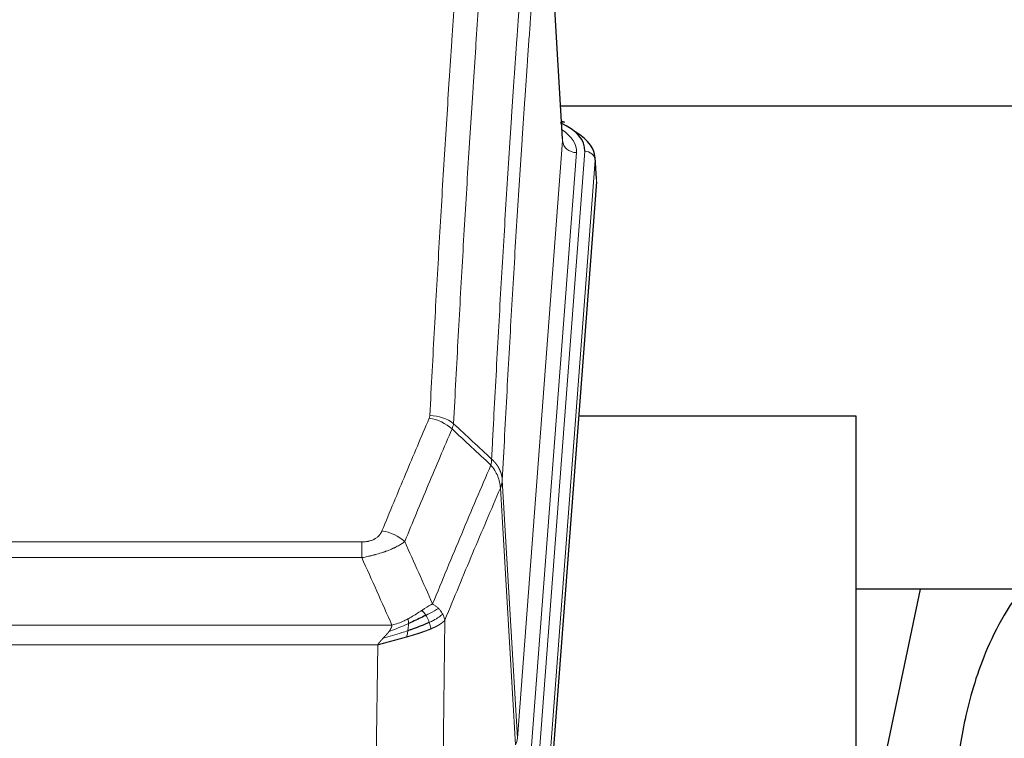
# Model space of a CAD drawing. Header units: inches. Extents: x 0 to 29700, y -16 to 21000.
# Tile 116 of 212: x 5920 to 6205, y 16786 to 16993. Entities that reach past the tile are written whole.
import ezdxf

# ---------------------------------------------------------------- set-up
doc = ezdxf.new("R2010")
doc.units = ezdxf.units.IN
doc.layers.add('254', color=7, linetype='Continuous', true_color=0xffffff)

msp = doc.modelspace()

# ---------------------------------------------------------------- linework, layer by layer
at = {"layer": '254', "color": 2, "linetype": 'Continuous', "lineweight": 25}
for p, q in [((6076.853, 16958.871), (6071.602, 17045.508)), ((6243.429, 16968.265), (6076.235, 16968.265)), ((6077.484, 16963.578), (6076.541, 16964.014)), ((6086.612, 16947.238), (6086.232, 16953.52)), ((6086.607, 16946.455), (6073.489, 16773.001)), ((6161.745, 16878.691), (6081.476, 16878.691)), ((6161.745, 16689.889), (6161.745, 16878.691)), ((6232.092, 16828.612), (6161.739, 16828.612)), ((6180.268, 16828.61), (6161.745, 16740.716))]:
    msp.add_line(p, q, dxfattribs=at)
at = {"layer": '254', "color": 110, "linetype": 'Continuous', "lineweight": 13}
for p, q in [((6076.848, 16958.296), (6071.6, 17044.885)), ((6063.782, 16785.523), (6076.848, 16958.296)), ((6080.84, 16954.869), (6067.774, 16782.096)), ((6070.121, 16781.944), (6083.232, 16955.304)), ((6086.226, 16952.734), (6073.115, 16779.374)), ((6086.607, 16946.455), (6086.226, 16952.734)), ((6059.405, 16860.199), (6063.782, 16785.523)), ((6063.201, 16783.613), (6058.849, 16857.866)), ((5813.413, 16842.318), (6018.756, 16842.318)), ((6018.756, 16837.755), (6018.756, 16842.318)), ((6018.756, 16837.755), (5813.413, 16837.755)), ((5804.682, 16818.275), (6027.487, 16818.275)), ((6042.806, 16819.721), (6041.849, 16744.07)), ((6023.374, 16812.531), (5808.795, 16812.531)), ((6022.406, 16736.035), (6023.374, 16812.531))]:
    msp.add_line(p, q, dxfattribs=at)
at = {"layer": '254', "color": 2, "linetype": 'Continuous', "lineweight": 25}
for centre, major_axis, ratio, start_param, end_param in [((6059.213, 16955.678), (24.034, 0.016), 0.461198, 6.2480186, 7.0671317), ((6076.227, 16960.855), (1.258, 2.724), 0.6272114, 6.2831797, 6.7581181), ((6059.213, 16953.017), (27.03, 0.194), 0.4633579, 6.2451225, 6.9481136)]:
    msp.add_ellipse(centre, major_axis=major_axis, ratio=ratio, start_param=start_param, end_param=end_param, dxfattribs=at)
at = {"layer": '254', "color": 110, "linetype": 'Continuous', "lineweight": 13}
for centre, major_axis, ratio, start_param, end_param in [((6056.821, 16955.243), (24.034, 0.016), 0.461198, 6.2480186, 6.8801307), ((6080.84, 16958.417), (3.989, -0.302), 0.8864705, 3.2608937, 4.7793301), ((6083.232, 16952.643), (2.991, -0.226), 0.8864705, 0.119301, 1.6377375), ((6038.264, 16869.778), (-9.188, 3.948), 0.8056434, 4.2999866, 5.045624), ((6038.452, 16870.57), (-9.987, 0.512), 0.8285973, 3.9974013, 4.7548106), ((6024.603, 16837.316), (9.245, -3.812), 0.7933159, 1.14397, 1.886928), ((6043.756, 16786.035), (-20.038, 0.241), 0.4621297, 2.903225, 3.1123764)]:
    msp.add_ellipse(centre, major_axis=major_axis, ratio=ratio, start_param=start_param, end_param=end_param, dxfattribs=at)
for points, knots in [([(6038.452, 16878.859), (6038.889, 16887.438), (6039.779, 16904.357), (6040.7, 16920.799), (6041.402, 16932.952), (6041.638, 16936.973), (6042.114, 16944.956), (6042.354, 16948.917), (6043.079, 16960.712), (6043.57, 16968.454), (6044.194, 16977.979), (6044.319, 16979.876), (6044.57, 16983.654), (6044.949, 16989.299), (6045.331, 16994.873), (6046.102, 17005.927), (6047.144, 17020.416), (6048.752, 17041.401), (6049.853, 17054.891), (6050.41, 17061.511)], [0, 0, 0, 0, 0.125, 0.25, 0.25, 0.3125, 0.3125, 0.375, 0.375, 0.5, 0.5, 0.53125, 0.53125, 0.5625, 0.625, 0.625, 0.75, 0.875, 1, 1, 1, 1]), ([(6057.293, 17058.922), (6056.735, 17052.309), (6055.633, 17038.835), (6054.023, 17017.874), (6052.98, 17003.402), (6052.208, 16992.36), (6051.825, 16986.793), (6051.446, 16981.155), (6051.194, 16977.381), (6051.069, 16975.486), (6050.445, 16965.972), (6049.953, 16958.24), (6049.227, 16946.458), (6048.986, 16942.501), (6048.51, 16934.528), (6048.274, 16930.512), (6047.571, 16918.373), (6046.649, 16901.95), (6045.757, 16885.052), (6045.319, 16876.483)], [0, 0, 0, 0, 0.125, 0.25, 0.375, 0.375, 0.4375, 0.46875, 0.46875, 0.5, 0.5, 0.625, 0.625, 0.6875, 0.6875, 0.75, 0.75, 0.875, 1, 1, 1, 1]), ([(6056.316, 16866.261), (6056.372, 16867.351), (6056.428, 16868.439), (6056.54, 16870.612), (6056.708, 16873.865), (6057.104, 16881.416), (6057.447, 16887.817), (6058.14, 16900.527), (6059.081, 16917.224), (6060.539, 16941.526), (6061.543, 16957.23), (6062.117, 16965.924), (6062.181, 16966.888), (6062.309, 16968.812), (6062.502, 16971.692), (6062.953, 16978.371), (6063.345, 16984.024), (6063.673, 16988.694), (6063.739, 16989.626), (6063.871, 16991.486), (6064.069, 16994.271), (6064.534, 17000.724), (6064.937, 17006.182), (6065.749, 17017.001), (6066.846, 17031.166), (6067.974, 17044.81), (6068.545, 17051.501)], [0, 0, 0, 0, 0.015625, 0.015625, 0.03125, 0.0625, 0.125, 0.125, 0.25, 0.375, 0.5, 0.5, 0.515625, 0.515625, 0.53125, 0.5625, 0.625, 0.625, 0.640625, 0.640625, 0.65625, 0.6875, 0.75, 0.75, 0.875, 1, 1, 1, 1]), ([(6071.6, 17044.885), (6071.031, 17038.212), (6069.906, 17024.607), (6068.812, 17010.482), (6068.003, 16999.694), (6067.601, 16994.251), (6067.137, 16987.816), (6066.939, 16985.04), (6066.808, 16983.186), (6066.742, 16982.256), (6066.414, 16977.599), (6066.024, 16971.963), (6065.574, 16965.305), (6065.382, 16962.433), (6065.254, 16960.515), (6065.191, 16959.553), (6064.618, 16950.886), (6063.617, 16935.229), (6062.162, 16911.002), (6060.756, 16886.034), (6059.85, 16868.893), (6059.405, 16860.199)], [0, 0, 0, 0, 0.125, 0.25, 0.25, 0.3125, 0.34375, 0.359375, 0.359375, 0.375, 0.375, 0.4375, 0.46875, 0.484375, 0.484375, 0.5, 0.5, 0.625, 0.75, 0.875, 1, 1, 1, 1]), ([(6024.603, 16845.472), (6025.737, 16848.234), (6026.872, 16850.984), (6029.145, 16856.461), (6030.282, 16859.189), (6033.697, 16867.337), (6035.979, 16872.724), (6038.264, 16878.065)], [0, 0, 0, 0, 0.25, 0.25, 0.5, 0.5, 1, 1, 1, 1]), ([(6038.452, 16878.859), (6038.445, 16878.725), (6038.426, 16878.592), (6038.363, 16878.327), (6038.32, 16878.195), (6038.264, 16878.065)], [0, 0, 0, 0, 0.5, 0.5, 1, 1, 1, 1]), ([(6044.86, 16874.978), (6042.572, 16869.641), (6040.288, 16864.26), (6036.869, 16856.119), (6035.73, 16853.394), (6033.455, 16847.921), (6032.318, 16845.174), (6031.183, 16842.415)], [0, 0, 0, 0, 0.5, 0.5, 0.75, 0.75, 1, 1, 1, 1]), ([(6056.316, 16866.261), (6056.295, 16865.997), (6056.279, 16865.71), (6056.221, 16865.12), (6056.179, 16864.818), (6056.104, 16864.524)], [0, 0, 0, 0, 0.5, 0.5, 1, 1, 1, 1]), ([(6056.316, 16866.261), (6056.329, 16866.25), (6056.354, 16866.227), (6056.392, 16866.192), (6056.43, 16866.157), (6056.468, 16866.122), (6056.506, 16866.086), (6056.545, 16866.05), (6056.583, 16866.013), (6056.622, 16865.976), (6056.661, 16865.938), (6056.7, 16865.9), (6056.738, 16865.861), (6056.777, 16865.822), (6056.816, 16865.782), (6056.855, 16865.742), (6056.895, 16865.702), (6056.934, 16865.661), (6056.973, 16865.619), (6057.012, 16865.577), (6057.051, 16865.534), (6057.091, 16865.491), (6057.13, 16865.448), (6057.169, 16865.404), (6057.208, 16865.359), (6057.247, 16865.314), (6057.287, 16865.268), (6057.326, 16865.222), (6057.365, 16865.176), (6057.404, 16865.128), (6057.443, 16865.081), (6057.482, 16865.033), (6057.52, 16864.984), (6057.559, 16864.935), (6057.598, 16864.885), (6057.636, 16864.834), (6057.675, 16864.784), (6057.713, 16864.732), (6057.751, 16864.68), (6057.789, 16864.628), (6057.827, 16864.575), (6057.864, 16864.521), (6057.902, 16864.467), (6057.939, 16864.412), (6057.976, 16864.357), (6058.013, 16864.301), (6058.05, 16864.245), (6058.086, 16864.188), (6058.122, 16864.13), (6058.158, 16864.072), (6058.194, 16864.014), (6058.23, 16863.955), (6058.265, 16863.895), (6058.3, 16863.835), (6058.334, 16863.774), (6058.368, 16863.712), (6058.402, 16863.65), (6058.436, 16863.588), (6058.469, 16863.525), (6058.504, 16863.457), (6058.541, 16863.384), (6058.58, 16863.306), (6058.617, 16863.228), (6058.654, 16863.15), (6058.69, 16863.071), (6058.725, 16862.992), (6058.759, 16862.913), (6058.793, 16862.834), (6058.825, 16862.754), (6058.857, 16862.674), (6058.888, 16862.594), (6058.918, 16862.513), (6058.947, 16862.433), (6058.975, 16862.352), (6059.003, 16862.271), (6059.029, 16862.19), (6059.055, 16862.109), (6059.08, 16862.027), (6059.104, 16861.945), (6059.127, 16861.863), (6059.15, 16861.781), (6059.171, 16861.699), (6059.191, 16861.617), (6059.211, 16861.534), (6059.23, 16861.451), (6059.248, 16861.369), (6059.265, 16861.286), (6059.281, 16861.203), (6059.296, 16861.119), (6059.311, 16861.036), (6059.324, 16860.953), (6059.337, 16860.869), (6059.348, 16860.786), (6059.359, 16860.702), (6059.369, 16860.618), (6059.378, 16860.535), (6059.386, 16860.451), (6059.394, 16860.367), (6059.4, 16860.283), (6059.404, 16860.227), (6059.405, 16860.199)], [0, 0, 0, 0, 0.0069372, 0.0139334, 0.0209887, 0.028103, 0.0352764, 0.0425088, 0.0498003, 0.0571509, 0.0645605, 0.0720292, 0.0795569, 0.0871437, 0.0947896, 0.1024945, 0.1102584, 0.1180815, 0.1259636, 0.1339048, 0.141905, 0.1499643, 0.1580827, 0.1662601, 0.1744966, 0.1827922, 0.1911468, 0.1995605, 0.2080333, 0.2165651, 0.225156, 0.233806, 0.2425151, 0.2512832, 0.2601104, 0.2689967, 0.277942, 0.2869465, 0.29601, 0.3051325, 0.3143142, 0.3235549, 0.3328547, 0.3422136, 0.3516315, 0.3611085, 0.3706446, 0.3802398, 0.3898941, 0.3996074, 0.4093798, 0.4192113, 0.4291019, 0.4390515, 0.4490602, 0.459128, 0.4692549, 0.4794409, 0.4896859, 0.4999901, 0.5124905, 0.524991, 0.5374914, 0.5499918, 0.5624922, 0.5749926, 0.587493, 0.5999934, 0.6124937, 0.6249941, 0.6374944, 0.6499948, 0.6624951, 0.6749954, 0.6874957, 0.699996, 0.7124963, 0.7249966, 0.7374968, 0.7499971, 0.7624973, 0.7749976, 0.7874978, 0.799998, 0.8124982, 0.8249984, 0.8374986, 0.8499988, 0.8624989, 0.8749991, 0.8874992, 0.8999993, 0.9124995, 0.9249996, 0.9374997, 0.9499998, 0.9624998, 0.9749999, 0.9875, 1, 1, 1, 1]), ([(6039.25, 16824.367), (6040.648, 16827.782), (6042.047, 16831.18), (6044.85, 16837.941), (6046.252, 16841.305), (6050.466, 16851.344), (6053.282, 16857.969), (6056.104, 16864.524)], [0, 0, 0, 0, 0.25, 0.25, 0.5, 0.5, 1, 1, 1, 1]), ([(6056.104, 16864.524), (6056.513, 16864.041), (6056.885, 16863.53), (6057.544, 16862.466), (6057.829, 16861.914), (6058.301, 16860.782), (6058.486, 16860.203), (6058.75, 16859.037), (6058.828, 16858.449), (6058.849, 16857.866)], [0, 0, 0, 0, 0.25, 0.25, 0.5, 0.5, 0.75, 0.75, 1, 1, 1, 1]), ([(6059.405, 16860.199), (6059.405, 16860.192), (6059.403, 16860.166), (6059.4, 16860.11), (6059.393, 16860.018), (6059.382, 16859.891), (6059.363, 16859.729), (6059.334, 16859.532), (6059.292, 16859.299), (6059.248, 16859.1), (6059.21, 16858.946), (6059.185, 16858.85), (6059.158, 16858.757), (6059.132, 16858.665), (6059.104, 16858.575), (6059.076, 16858.488), (6059.048, 16858.403), (6059.02, 16858.32), (6058.991, 16858.239), (6058.963, 16858.16), (6058.934, 16858.084), (6058.906, 16858.009), (6058.878, 16857.937), (6058.858, 16857.889), (6058.849, 16857.866)], [0, 0, 0, 0, 0.0092499, 0.0337179, 0.073404, 0.128308, 0.1984299, 0.2837694, 0.3843264, 0.5001005, 0.5424888, 0.5838484, 0.6241794, 0.6634821, 0.7017567, 0.7390032, 0.7752221, 0.8104134, 0.8445775, 0.8777146, 0.909825, 0.9409091, 0.9709673, 1, 1, 1, 1]), ([(6058.849, 16857.866), (6056.163, 16851.633), (6053.484, 16845.338), (6049.473, 16835.801), (6048.137, 16832.607), (6045.47, 16826.187), (6044.137, 16822.962), (6042.806, 16819.721)], [0, 0, 0, 0, 0.5, 0.5, 0.75, 0.75, 1, 1, 1, 1]), ([(6024.603, 16845.472), (6024.582, 16845.421), (6024.56, 16845.37), (6024.514, 16845.268), (6024.489, 16845.217), (6024.414, 16845.066), (6024.36, 16844.966), (6024.242, 16844.769), (6024.178, 16844.671), (6024.042, 16844.478), (6023.968, 16844.383), (6023.811, 16844.195), (6023.727, 16844.103), (6023.592, 16843.966), (6023.545, 16843.921), (6023.449, 16843.831), (6023.399, 16843.787), (6023.245, 16843.656), (6023.137, 16843.571), (6022.909, 16843.408), (6022.789, 16843.33), (6022.6, 16843.217), (6022.503, 16843.161), (6022.402, 16843.108), (6022.334, 16843.073), (6022.299, 16843.055), (6022.125, 16842.97), (6021.98, 16842.906), (6021.533, 16842.729), (6021.216, 16842.63), (6020.796, 16842.53), (6020.711, 16842.512), (6020.538, 16842.477), (6020.451, 16842.461), (6020.19, 16842.417), (6020.014, 16842.393), (6019.659, 16842.355), (6019.48, 16842.341), (6019.12, 16842.323), (6018.939, 16842.318), (6018.756, 16842.318)], [0, 0, 0, 0, 0.03125, 0.03125, 0.0625, 0.0625, 0.125, 0.125, 0.1875, 0.1875, 0.25, 0.25, 0.3125, 0.3125, 0.34375, 0.34375, 0.375, 0.375, 0.4375, 0.4375, 0.5, 0.5, 0.53125, 0.546875, 0.546875, 0.5625, 0.5625, 0.625, 0.625, 0.75, 0.75, 0.78125, 0.78125, 0.8125, 0.8125, 0.875, 0.875, 0.9375, 0.9375, 1, 1, 1, 1]), ([(6031.183, 16842.415), (6030.885, 16842.182), (6030.559, 16841.951), (6029.846, 16841.493), (6029.459, 16841.267), (6028.831, 16840.93), (6028.559, 16840.791), (6028.274, 16840.652), (6028.159, 16840.597), (6028.101, 16840.57), (6027.925, 16840.487), (6027.806, 16840.432), (6027.204, 16840.161), (6026.695, 16839.95), (6026.023, 16839.695), (6025.887, 16839.644), (6025.679, 16839.569), (6025.61, 16839.544), (6025.47, 16839.494), (6025.4, 16839.469), (6025.048, 16839.346), (6024.761, 16839.25), (6023.885, 16838.969), (6023.28, 16838.791), (6022.577, 16838.602), (6022.498, 16838.582), (6022.34, 16838.54), (6022.261, 16838.52), (6022.023, 16838.458), (6021.864, 16838.419), (6021.384, 16838.301), (6021.062, 16838.226), (6020.086, 16838.009), (6019.426, 16837.876), (6018.756, 16837.755)], [0, 0, 0, 0, 0.125, 0.125, 0.25, 0.25, 0.3125, 0.328125, 0.328125, 0.34375, 0.34375, 0.375, 0.375, 0.5, 0.5, 0.53125, 0.53125, 0.546875, 0.546875, 0.5625, 0.5625, 0.625, 0.625, 0.75, 0.75, 0.765625, 0.765625, 0.78125, 0.78125, 0.8125, 0.8125, 0.875, 0.875, 1, 1, 1, 1]), ([(6039.25, 16824.367), (6038.557, 16824.039), (6037.791, 16823.574), (6036.664, 16822.854), (6036.373, 16822.665), (6036.075, 16822.471)], [0, 0, 0, 0, 0.75, 0.75, 1, 1, 1, 1]), ([(6040.957, 16823.022), (6040.258, 16822.639), (6039.388, 16822.167), (6038.027, 16821.462), (6037.67, 16821.279), (6037.299, 16821.091)], [0, 0, 0, 0, 0.75, 0.75, 1, 1, 1, 1]), ([(6040.957, 16823.022), (6040.834, 16823.146), (6040.706, 16823.267), (6040.374, 16823.563), (6040.163, 16823.734), (6039.721, 16824.062), (6039.49, 16824.218), (6039.25, 16824.367)], [0, 0, 0, 0, 0.25, 0.25, 0.625, 0.625, 1, 1, 1, 1]), ([(6042.167, 16821.434), (6042.129, 16821.504), (6042.088, 16821.573), (6041.92, 16821.849), (6041.781, 16822.052), (6041.478, 16822.45), (6041.314, 16822.645), (6041.079, 16822.898), (6041.018, 16822.96), (6040.957, 16823.022)], [0, 0, 0, 0, 0.125, 0.125, 0.5, 0.5, 0.875, 0.875, 1, 1, 1, 1]), ([(6032.105, 16820.064), (6031.745, 16819.872), (6031.378, 16819.686), (6029.884, 16818.983), (6028.708, 16818.541), (6027.487, 16818.275)], [0, 0, 0, 0, 0.25, 0.25, 1, 1, 1, 1]), ([(6036.075, 16822.471), (6035.925, 16822.375), (6035.774, 16822.276), (6035.159, 16821.879), (6034.68, 16821.572), (6033.686, 16820.958), (6033.171, 16820.651), (6032.464, 16820.257), (6032.285, 16820.159), (6032.105, 16820.064)], [0, 0, 0, 0, 0.125, 0.125, 0.5, 0.5, 0.875, 0.875, 1, 1, 1, 1]), ([(6032.255, 16818.694), (6032.257, 16818.849), (6032.255, 16818.997), (6032.242, 16819.341), (6032.226, 16819.524), (6032.178, 16819.837), (6032.146, 16819.966), (6032.105, 16820.064)], [0, 0, 0, 0, 0.25, 0.25, 0.625, 0.625, 1, 1, 1, 1]), ([(6037.299, 16821.091), (6037.2, 16821.246), (6037.099, 16821.394), (6036.842, 16821.738), (6036.685, 16821.922), (6036.374, 16822.238), (6036.221, 16822.369), (6036.075, 16822.471)], [0, 0, 0, 0, 0.25, 0.25, 0.625, 0.625, 1, 1, 1, 1]), ([(6038.285, 16819.018), (6038.254, 16819.107), (6038.222, 16819.196), (6038.087, 16819.553), (6037.974, 16819.823), (6037.725, 16820.352), (6037.588, 16820.61), (6037.397, 16820.934), (6037.348, 16821.014), (6037.299, 16821.091)], [0, 0, 0, 0, 0.125, 0.125, 0.5, 0.5, 0.875, 0.875, 1, 1, 1, 1]), ([(6042.167, 16821.434), (6041.555, 16820.85), (6040.659, 16820.242), (6039.13, 16819.426), (6038.72, 16819.222), (6038.285, 16819.018)], [0, 0, 0, 0, 0.75, 0.75, 1, 1, 1, 1]), ([(6042.806, 16819.721), (6042.722, 16820.154), (6042.58, 16820.588), (6042.317, 16821.154), (6042.245, 16821.295), (6042.167, 16821.434)], [0, 0, 0, 0, 0.75, 0.75, 1, 1, 1, 1]), ([(6032.255, 16818.694), (6031.798, 16818.49), (6031.334, 16818.287), (6029.463, 16817.482), (6028.027, 16816.899), (6026.617, 16816.376)], [0, 0, 0, 0, 0.25, 0.25, 1, 1, 1, 1]), ([(6026.617, 16816.376), (6026.625, 16816.387), (6026.641, 16816.408), (6026.664, 16816.44), (6026.687, 16816.472), (6026.71, 16816.504), (6026.733, 16816.536), (6026.755, 16816.567), (6026.777, 16816.599), (6026.799, 16816.63), (6026.82, 16816.661), (6026.841, 16816.692), (6026.862, 16816.723), (6026.882, 16816.754), (6026.902, 16816.785), (6026.922, 16816.816), (6026.941, 16816.847), (6026.96, 16816.877), (6026.979, 16816.908), (6026.997, 16816.938), (6027.015, 16816.968), (6027.033, 16816.998), (6027.05, 16817.028), (6027.067, 16817.058), (6027.084, 16817.088), (6027.1, 16817.118), (6027.116, 16817.148), (6027.132, 16817.177), (6027.147, 16817.207), (6027.162, 16817.236), (6027.177, 16817.265), (6027.191, 16817.294), (6027.205, 16817.323), (6027.219, 16817.352), (6027.232, 16817.381), (6027.245, 16817.41), (6027.258, 16817.438), (6027.27, 16817.467), (6027.282, 16817.495), (6027.294, 16817.524), (6027.306, 16817.552), (6027.317, 16817.58), (6027.327, 16817.608), (6027.338, 16817.636), (6027.348, 16817.664), (6027.357, 16817.691), (6027.367, 16817.719), (6027.376, 16817.747), (6027.385, 16817.774), (6027.393, 16817.801), (6027.401, 16817.828), (6027.409, 16817.856), (6027.416, 16817.883), (6027.423, 16817.909), (6027.43, 16817.936), (6027.436, 16817.963), (6027.442, 16817.989), (6027.448, 16818.016), (6027.454, 16818.042), (6027.459, 16818.069), (6027.463, 16818.095), (6027.468, 16818.121), (6027.472, 16818.147), (6027.476, 16818.173), (6027.479, 16818.198), (6027.482, 16818.224), (6027.485, 16818.25), (6027.487, 16818.267), (6027.487, 16818.275)], [0, 0, 0, 0, 0.0185022, 0.0368847, 0.0551481, 0.073293, 0.0913199, 0.1092294, 0.1270222, 0.1446988, 0.1622598, 0.1797059, 0.1970378, 0.2142561, 0.2313614, 0.2483544, 0.265236, 0.2820066, 0.2986672, 0.3152184, 0.331661, 0.3479958, 0.3642235, 0.380345, 0.3963611, 0.4122725, 0.4280803, 0.4437851, 0.459388, 0.4748898, 0.4902915, 0.5055939, 0.5207981, 0.535905, 0.5509156, 0.565831, 0.5806521, 0.5953801, 0.6100159, 0.6245607, 0.6390157, 0.6533819, 0.6676604, 0.6818526, 0.6959596, 0.7099825, 0.7239227, 0.7377815, 0.75156, 0.7652597, 0.7788818, 0.7924277, 0.8058989, 0.8192966, 0.8326224, 0.8458776, 0.8590638, 0.8721825, 0.8852351, 0.8982233, 0.9111485, 0.9240124, 0.9368166, 0.9495628, 0.9622525, 0.9748874, 0.9874694, 1, 1, 1, 1]), ([(6032.087, 16816.634), (6032.099, 16816.721), (6032.111, 16816.809), (6032.155, 16817.162), (6032.184, 16817.43), (6032.228, 16817.956), (6032.243, 16818.213), (6032.253, 16818.537), (6032.255, 16818.617), (6032.255, 16818.694)], [0, 0, 0, 0, 0.125, 0.125, 0.5, 0.5, 0.875, 0.875, 1, 1, 1, 1]), ([(6038.775, 16817.173), (6038.703, 16817.533), (6038.604, 16817.992), (6038.403, 16818.667), (6038.346, 16818.842), (6038.285, 16819.018)], [0, 0, 0, 0, 0.75, 0.75, 1, 1, 1, 1]), ([(6042.806, 16819.721), (6042.801, 16819.714), (6042.789, 16819.699), (6042.771, 16819.678), (6042.752, 16819.656), (6042.734, 16819.635), (6042.715, 16819.614), (6042.697, 16819.593), (6042.678, 16819.572), (6042.659, 16819.551), (6042.639, 16819.53), (6042.62, 16819.509), (6042.6, 16819.488), (6042.58, 16819.468), (6042.561, 16819.447), (6042.54, 16819.427), (6042.52, 16819.406), (6042.5, 16819.386), (6042.479, 16819.366), (6042.459, 16819.346), (6042.438, 16819.326), (6042.417, 16819.306), (6042.396, 16819.286), (6042.375, 16819.266), (6042.353, 16819.246), (6042.332, 16819.227), (6042.31, 16819.207), (6042.288, 16819.188), (6042.267, 16819.169), (6042.245, 16819.149), (6042.222, 16819.13), (6042.2, 16819.111), (6042.178, 16819.092), (6042.156, 16819.073), (6042.133, 16819.054), (6042.11, 16819.036), (6042.088, 16819.017), (6042.065, 16818.998), (6042.042, 16818.98), (6042.019, 16818.962), (6041.996, 16818.943), (6041.972, 16818.925), (6041.949, 16818.907), (6041.926, 16818.889), (6041.902, 16818.871), (6041.879, 16818.853), (6041.855, 16818.835), (6041.831, 16818.817), (6041.808, 16818.8), (6041.784, 16818.782), (6041.76, 16818.765), (6041.736, 16818.747), (6041.712, 16818.73), (6041.688, 16818.713), (6041.663, 16818.696), (6041.639, 16818.679), (6041.615, 16818.662), (6041.591, 16818.645), (6041.566, 16818.628), (6041.542, 16818.611), (6041.517, 16818.595), (6041.493, 16818.578), (6041.468, 16818.562), (6041.443, 16818.545), (6041.419, 16818.529), (6041.394, 16818.513), (6041.369, 16818.497), (6041.344, 16818.481), (6041.32, 16818.465), (6041.295, 16818.449), (6041.27, 16818.433), (6041.245, 16818.417), (6041.22, 16818.402), (6041.195, 16818.386), (6041.17, 16818.371), (6041.145, 16818.355), (6041.12, 16818.34), (6041.095, 16818.325), (6041.07, 16818.309), (6041.045, 16818.294), (6041.02, 16818.279), (6040.995, 16818.264), (6040.97, 16818.25), (6040.945, 16818.235), (6040.92, 16818.22), (6040.895, 16818.206), (6040.869, 16818.191), (6040.844, 16818.177), (6040.819, 16818.162), (6040.794, 16818.148), (6040.769, 16818.134), (6040.744, 16818.12), (6040.719, 16818.106), (6040.694, 16818.092), (6040.669, 16818.078), (6040.644, 16818.064), (6040.619, 16818.05), (6040.594, 16818.037), (6040.569, 16818.023), (6040.544, 16818.009), (6040.52, 16817.996), (6040.495, 16817.983), (6040.47, 16817.969), (6040.445, 16817.956), (6040.42, 16817.943), (6040.396, 16817.93), (6040.371, 16817.917), (6040.346, 16817.904), (6040.322, 16817.891), (6040.297, 16817.879), (6040.273, 16817.866), (6040.248, 16817.853), (6040.224, 16817.841), (6040.199, 16817.828), (6040.175, 16817.816), (6040.151, 16817.804), (6040.126, 16817.792), (6040.102, 16817.779), (6040.078, 16817.767), (6040.054, 16817.755), (6040.03, 16817.743), (6040.006, 16817.732), (6039.982, 16817.72), (6039.958, 16817.708), (6039.934, 16817.696), (6039.911, 16817.685), (6039.887, 16817.673), (6039.863, 16817.662), (6039.84, 16817.651), (6039.816, 16817.639), (6039.793, 16817.628), (6039.77, 16817.617), (6039.746, 16817.606), (6039.723, 16817.595), (6039.7, 16817.584), (6039.677, 16817.573), (6039.654, 16817.563), (6039.631, 16817.552), (6039.608, 16817.541), (6039.586, 16817.531), (6039.563, 16817.52), (6039.541, 16817.51), (6039.518, 16817.499), (6039.496, 16817.489), (6039.473, 16817.479), (6039.451, 16817.469), (6039.429, 16817.459), (6039.407, 16817.449), (6039.385, 16817.439), (6039.363, 16817.429), (6039.342, 16817.419), (6039.32, 16817.41), (6039.298, 16817.4), (6039.277, 16817.39), (6039.255, 16817.381), (6039.234, 16817.371), (6039.213, 16817.362), (6039.192, 16817.353), (6039.171, 16817.343), (6039.15, 16817.334), (6039.129, 16817.325), (6039.109, 16817.316), (6039.088, 16817.307), (6039.068, 16817.298), (6039.047, 16817.289), (6039.027, 16817.281), (6039.007, 16817.272), (6038.987, 16817.263), (6038.967, 16817.255), (6038.948, 16817.246), (6038.928, 16817.238), (6038.908, 16817.229), (6038.889, 16817.221), (6038.87, 16817.213), (6038.85, 16817.205), (6038.831, 16817.197), (6038.812, 16817.188), (6038.794, 16817.18), (6038.781, 16817.175), (6038.775, 16817.173)], [0, 0, 0, 0, 0.0080212, 0.0160154, 0.0239827, 0.0319231, 0.0398365, 0.0477229, 0.0555824, 0.0634149, 0.0712205, 0.0789992, 0.0867509, 0.0944756, 0.1021734, 0.1098443, 0.1174881, 0.1251051, 0.1326951, 0.1402581, 0.1477942, 0.1553034, 0.1627856, 0.1702408, 0.1776691, 0.1850704, 0.1924448, 0.1997923, 0.2071128, 0.2144063, 0.2216729, 0.2289126, 0.2361253, 0.243311, 0.2504698, 0.2576016, 0.2647065, 0.2717845, 0.2788355, 0.2858595, 0.2928566, 0.2998268, 0.30677, 0.3136862, 0.3205755, 0.3274379, 0.3342733, 0.3410817, 0.3478632, 0.3546178, 0.3613454, 0.3680461, 0.3747198, 0.3813665, 0.3879863, 0.3945792, 0.4011451, 0.4076841, 0.4141961, 0.4206811, 0.4271393, 0.4335704, 0.4399746, 0.4463519, 0.4527022, 0.4590256, 0.465322, 0.4715915, 0.477834, 0.4840496, 0.4902382, 0.4963999, 0.5025346, 0.5086424, 0.5147232, 0.5207771, 0.526804, 0.532804, 0.5387771, 0.5447232, 0.5506423, 0.5565345, 0.5623997, 0.568238, 0.5740494, 0.5798338, 0.5855912, 0.5913217, 0.5970253, 0.6027019, 0.6083515, 0.6139742, 0.61957, 0.6251388, 0.6306807, 0.6361956, 0.6416836, 0.6471446, 0.6525787, 0.6579858, 0.663366, 0.6687192, 0.6740455, 0.6793448, 0.6846172, 0.6898627, 0.6950812, 0.7002727, 0.7054373, 0.710575, 0.7156857, 0.7207694, 0.7258262, 0.7308561, 0.735859, 0.740835, 0.745784, 0.7507061, 0.7556012, 0.7604694, 0.7653107, 0.7701249, 0.7749123, 0.7796727, 0.7844061, 0.7891127, 0.7937922, 0.7984448, 0.8030705, 0.8076692, 0.812241, 0.8167858, 0.8213037, 0.8257947, 0.8302587, 0.8346957, 0.8391058, 0.843489, 0.8478452, 0.8521745, 0.8564768, 0.8607522, 0.8650006, 0.8692221, 0.8734166, 0.8775842, 0.8817249, 0.8858386, 0.8899254, 0.8939852, 0.8980181, 0.902024, 0.906003, 0.909955, 0.9138802, 0.9177783, 0.9216495, 0.9254938, 0.9293111, 0.9331015, 0.936865, 0.9406015, 0.944311, 0.9479937, 0.9516493, 0.9552781, 0.9588799, 0.9624547, 0.9660026, 0.9695236, 0.9730176, 0.9764847, 0.9799249, 0.9833381, 0.9867243, 0.9900837, 0.993416, 0.9967215, 1, 1, 1, 1]), ([(6031.772, 16814.841), (6031.75, 16814.835), (6031.707, 16814.822), (6031.642, 16814.804), (6031.577, 16814.786), (6031.512, 16814.767), (6031.447, 16814.749), (6031.382, 16814.731), (6031.317, 16814.712), (6031.252, 16814.694), (6031.187, 16814.676), (6031.121, 16814.658), (6031.056, 16814.639), (6030.991, 16814.621), (6030.926, 16814.603), (6030.861, 16814.585), (6030.795, 16814.567), (6030.73, 16814.549), (6030.665, 16814.53), (6030.6, 16814.512), (6030.534, 16814.494), (6030.469, 16814.476), (6030.404, 16814.458), (6030.339, 16814.44), (6030.274, 16814.422), (6030.208, 16814.404), (6030.143, 16814.386), (6030.078, 16814.368), (6030.013, 16814.35), (6029.947, 16814.332), (6029.882, 16814.314), (6029.817, 16814.297), (6029.752, 16814.279), (6029.687, 16814.261), (6029.621, 16814.243), (6029.556, 16814.225), (6029.491, 16814.207), (6029.426, 16814.19), (6029.361, 16814.172), (6029.296, 16814.154), (6029.231, 16814.136), (6029.165, 16814.119), (6029.1, 16814.101), (6029.035, 16814.083), (6028.97, 16814.066), (6028.905, 16814.048), (6028.84, 16814.03), (6028.775, 16814.013), (6028.711, 16813.995), (6028.646, 16813.977), (6028.581, 16813.96), (6028.516, 16813.942), (6028.451, 16813.925), (6028.386, 16813.907), (6028.322, 16813.89), (6028.257, 16813.872), (6028.192, 16813.855), (6028.127, 16813.837), (6028.063, 16813.82), (6027.998, 16813.802), (6027.934, 16813.785), (6027.869, 16813.767), (6027.805, 16813.75), (6027.74, 16813.732), (6027.676, 16813.715), (6027.612, 16813.697), (6027.547, 16813.68), (6027.483, 16813.663), (6027.419, 16813.645), (6027.355, 16813.628), (6027.29, 16813.611), (6027.226, 16813.593), (6027.162, 16813.576), (6027.098, 16813.559), (6027.034, 16813.541), (6026.97, 16813.524), (6026.907, 16813.507), (6026.843, 16813.489), (6026.779, 16813.472), (6026.715, 16813.455), (6026.652, 16813.438), (6026.588, 16813.42), (6026.525, 16813.403), (6026.461, 16813.386), (6026.398, 16813.369), (6026.334, 16813.351), (6026.271, 16813.334), (6026.208, 16813.317), (6026.145, 16813.3), (6026.082, 16813.283), (6026.018, 16813.265), (6025.955, 16813.248), (6025.893, 16813.231), (6025.83, 16813.214), (6025.767, 16813.197), (6025.704, 16813.18), (6025.641, 16813.163), (6025.579, 16813.145), (6025.516, 16813.128), (6025.454, 16813.111), (6025.391, 16813.094), (6025.329, 16813.077), (6025.267, 16813.06), (6025.205, 16813.043), (6025.142, 16813.026), (6025.08, 16813.009), (6025.018, 16812.991), (6024.956, 16812.974), (6024.895, 16812.957), (6024.833, 16812.94), (6024.771, 16812.923), (6024.71, 16812.906), (6024.648, 16812.889), (6024.587, 16812.872), (6024.525, 16812.855), (6024.464, 16812.838), (6024.403, 16812.821), (6024.342, 16812.804), (6024.28, 16812.787), (6024.219, 16812.77), (6024.159, 16812.753), (6024.098, 16812.736), (6024.037, 16812.718), (6023.976, 16812.701), (6023.916, 16812.684), (6023.855, 16812.667), (6023.795, 16812.65), (6023.735, 16812.633), (6023.674, 16812.616), (6023.614, 16812.599), (6023.554, 16812.582), (6023.494, 16812.565), (6023.434, 16812.548), (6023.394, 16812.537), (6023.374, 16812.531)], [0, 0, 0, 0, 0.0081592, 0.0163092, 0.0244501, 0.0325819, 0.0407045, 0.0488181, 0.0569225, 0.0650178, 0.0731041, 0.0811812, 0.0892493, 0.0973083, 0.1053581, 0.113399, 0.1214307, 0.1294534, 0.137467, 0.1454716, 0.1534671, 0.1614536, 0.169431, 0.1773994, 0.1853588, 0.1933091, 0.2012504, 0.2091827, 0.217106, 0.2250203, 0.2329256, 0.2408219, 0.2487092, 0.2565875, 0.2644568, 0.2723172, 0.2801686, 0.288011, 0.2958444, 0.303669, 0.3114845, 0.3192911, 0.3270888, 0.3348775, 0.3426574, 0.3504282, 0.3581902, 0.3659433, 0.3736874, 0.3814227, 0.389149, 0.3968665, 0.4045751, 0.4122748, 0.4199656, 0.4276476, 0.4353206, 0.4429849, 0.4506403, 0.4582868, 0.4659245, 0.4735534, 0.4811734, 0.4887846, 0.496387, 0.5039805, 0.5115653, 0.5191413, 0.5267084, 0.5342668, 0.5418164, 0.5493572, 0.5568893, 0.5644125, 0.5719271, 0.5794328, 0.5869298, 0.5944181, 0.6018976, 0.6093684, 0.6168305, 0.6242839, 0.6317285, 0.6391644, 0.6465917, 0.6540102, 0.6614201, 0.6688212, 0.6762137, 0.6835975, 0.6909727, 0.6983392, 0.705697, 0.7130462, 0.7203868, 0.7277187, 0.735042, 0.7423567, 0.7496628, 0.7569603, 0.7642491, 0.7715294, 0.7788011, 0.7860642, 0.7933187, 0.8005646, 0.807802, 0.8150309, 0.8222512, 0.8294629, 0.8366661, 0.8438608, 0.851047, 0.8582246, 0.8653938, 0.8725544, 0.8797065, 0.8868502, 0.8939854, 0.9011121, 0.9082303, 0.9153401, 0.9224414, 0.9295343, 0.9366187, 0.9436947, 0.9507623, 0.9578214, 0.9648722, 0.9719145, 0.9789485, 0.985974, 0.9929912, 1, 1, 1, 1]), ([(6023.374, 16812.531), (6023.38, 16812.54), (6023.39, 16812.557), (6023.407, 16812.583), (6023.423, 16812.609), (6023.44, 16812.636), (6023.458, 16812.662), (6023.476, 16812.689), (6023.494, 16812.717), (6023.512, 16812.744), (6023.532, 16812.772), (6023.551, 16812.8), (6023.571, 16812.829), (6023.591, 16812.858), (6023.612, 16812.887), (6023.632, 16812.916), (6023.654, 16812.945), (6023.676, 16812.975), (6023.698, 16813.005), (6023.72, 16813.036), (6023.743, 16813.066), (6023.767, 16813.097), (6023.79, 16813.129), (6023.815, 16813.16), (6023.839, 16813.192), (6023.864, 16813.224), (6023.889, 16813.256), (6023.915, 16813.289), (6023.941, 16813.322), (6023.968, 16813.355), (6023.994, 16813.388), (6024.022, 16813.422), (6024.049, 16813.456), (6024.078, 16813.49), (6024.106, 16813.525), (6024.135, 16813.56), (6024.164, 16813.595), (6024.194, 16813.63), (6024.224, 16813.666), (6024.254, 16813.702), (6024.285, 16813.738), (6024.316, 16813.775), (6024.348, 16813.812), (6024.38, 16813.849), (6024.412, 16813.886), (6024.445, 16813.924), (6024.478, 16813.962), (6024.512, 16814), (6024.546, 16814.038), (6024.58, 16814.077), (6024.615, 16814.116), (6024.65, 16814.155), (6024.686, 16814.195), (6024.722, 16814.235), (6024.758, 16814.275), (6024.795, 16814.315), (6024.832, 16814.356), (6024.869, 16814.397), (6024.907, 16814.438), (6024.933, 16814.465), (6024.945, 16814.479)], [0, 0, 0, 0, 0.0121901, 0.0245516, 0.0370849, 0.0497905, 0.0626689, 0.0757204, 0.0889455, 0.1023447, 0.1159182, 0.1296666, 0.14359, 0.1576889, 0.1719636, 0.1864145, 0.2010418, 0.2158458, 0.2308268, 0.2459852, 0.261321, 0.2768347, 0.2925265, 0.3083966, 0.3244452, 0.3406727, 0.357079, 0.3736646, 0.3904296, 0.4073742, 0.4244986, 0.4418029, 0.4592875, 0.4769523, 0.4947976, 0.5128236, 0.5310305, 0.5494183, 0.5679872, 0.5867374, 0.605669, 0.6247822, 0.644077, 0.6635537, 0.6832123, 0.7030529, 0.7230758, 0.7432809, 0.7636685, 0.7842385, 0.8049912, 0.8259267, 0.8470449, 0.8683461, 0.8898303, 0.9114976, 0.9333482, 0.955382, 0.9775993, 1, 1, 1, 1]), ([(6032.087, 16816.634), (6031.509, 16816.443), (6030.921, 16816.255), (6028.547, 16815.513), (6026.718, 16814.983), (6024.945, 16814.479)], [0, 0, 0, 0, 0.25, 0.25, 1, 1, 1, 1]), ([(6024.945, 16814.479), (6024.96, 16814.495), (6024.988, 16814.525), (6025.029, 16814.57), (6025.07, 16814.614), (6025.109, 16814.656), (6025.148, 16814.698), (6025.185, 16814.738), (6025.221, 16814.778), (6025.257, 16814.816), (6025.291, 16814.853), (6025.324, 16814.889), (6025.356, 16814.923), (6025.387, 16814.957), (6025.417, 16814.989), (6025.446, 16815.021), (6025.474, 16815.051), (6025.501, 16815.08), (6025.527, 16815.108), (6025.551, 16815.134), (6025.575, 16815.16), (6025.598, 16815.184), (6025.619, 16815.208), (6025.64, 16815.23), (6025.659, 16815.251), (6025.678, 16815.271), (6025.695, 16815.29), (6025.711, 16815.307), (6025.726, 16815.324), (6025.741, 16815.339), (6025.754, 16815.353), (6025.766, 16815.367), (6025.777, 16815.378), (6025.787, 16815.389), (6025.796, 16815.399), (6025.803, 16815.408), (6025.81, 16815.415), (6025.816, 16815.421), (6025.821, 16815.426), (6025.833, 16815.44), (6025.854, 16815.463), (6025.883, 16815.496), (6025.912, 16815.528), (6025.94, 16815.559), (6025.968, 16815.591), (6025.995, 16815.622), (6026.023, 16815.653), (6026.05, 16815.684), (6026.076, 16815.715), (6026.103, 16815.745), (6026.129, 16815.775), (6026.154, 16815.805), (6026.18, 16815.835), (6026.205, 16815.864), (6026.229, 16815.893), (6026.254, 16815.922), (6026.278, 16815.951), (6026.301, 16815.979), (6026.325, 16816.007), (6026.348, 16816.035), (6026.37, 16816.063), (6026.393, 16816.091), (6026.415, 16816.118), (6026.436, 16816.145), (6026.458, 16816.171), (6026.479, 16816.198), (6026.499, 16816.224), (6026.52, 16816.25), (6026.54, 16816.276), (6026.559, 16816.301), (6026.579, 16816.327), (6026.598, 16816.352), (6026.61, 16816.368), (6026.617, 16816.376)], [0, 0, 0, 0, 0.0247661, 0.0489206, 0.0724636, 0.0953949, 0.1177147, 0.1394229, 0.1605195, 0.1810045, 0.2008779, 0.2201398, 0.23879, 0.2568287, 0.2742558, 0.2910713, 0.3072753, 0.3228676, 0.3378484, 0.3522176, 0.3659752, 0.3791212, 0.3916556, 0.4035785, 0.4148897, 0.4255894, 0.4356775, 0.445154, 0.454019, 0.4622723, 0.4699141, 0.4769443, 0.4833629, 0.48917, 0.4943654, 0.4989493, 0.5029216, 0.5062824, 0.5090316, 0.5111692, 0.5284651, 0.5456049, 0.5625886, 0.5794163, 0.5960881, 0.612604, 0.6289642, 0.6451687, 0.6612176, 0.6771111, 0.6928491, 0.7084319, 0.7238594, 0.7391318, 0.7542492, 0.7692118, 0.7840195, 0.7986726, 0.8131712, 0.8275153, 0.8417051, 0.8557408, 0.8696224, 0.8833501, 0.8969241, 0.9103445, 0.9236114, 0.936725, 0.9496856, 0.9624932, 0.975148, 0.9876502, 1, 1, 1, 1]), ([(6038.775, 16817.173), (6038.76, 16817.166), (6038.731, 16817.154), (6038.687, 16817.135), (6038.642, 16817.117), (6038.598, 16817.098), (6038.553, 16817.08), (6038.509, 16817.061), (6038.464, 16817.043), (6038.419, 16817.025), (6038.374, 16817.006), (6038.329, 16816.988), (6038.284, 16816.97), (6038.239, 16816.952), (6038.193, 16816.934), (6038.148, 16816.916), (6038.102, 16816.897), (6038.057, 16816.879), (6038.011, 16816.861), (6037.965, 16816.844), (6037.919, 16816.826), (6037.873, 16816.808), (6037.827, 16816.79), (6037.781, 16816.772), (6037.735, 16816.754), (6037.689, 16816.737), (6037.642, 16816.719), (6037.596, 16816.701), (6037.549, 16816.684), (6037.503, 16816.666), (6037.456, 16816.649), (6037.409, 16816.631), (6037.362, 16816.614), (6037.315, 16816.596), (6037.268, 16816.579), (6037.221, 16816.562), (6037.174, 16816.545), (6037.127, 16816.527), (6037.08, 16816.51), (6037.033, 16816.493), (6036.985, 16816.476), (6036.938, 16816.459), (6036.89, 16816.442), (6036.843, 16816.425), (6036.795, 16816.408), (6036.747, 16816.391), (6036.7, 16816.374), (6036.652, 16816.357), (6036.604, 16816.34), (6036.556, 16816.323), (6036.508, 16816.307), (6036.46, 16816.29), (6036.412, 16816.273), (6036.364, 16816.257), (6036.316, 16816.24), (6036.267, 16816.223), (6036.219, 16816.207), (6036.171, 16816.19), (6036.123, 16816.174), (6036.074, 16816.157), (6036.026, 16816.141), (6035.977, 16816.125), (6035.929, 16816.108), (6035.88, 16816.092), (6035.832, 16816.076), (6035.783, 16816.06), (6035.735, 16816.043), (6035.686, 16816.027), (6035.637, 16816.011), (6035.588, 16815.995), (6035.54, 16815.979), (6035.491, 16815.963), (6035.442, 16815.947), (6035.393, 16815.931), (6035.344, 16815.915), (6035.295, 16815.9), (6035.247, 16815.884), (6035.198, 16815.868), (6035.149, 16815.852), (6035.1, 16815.836), (6035.051, 16815.821), (6035.002, 16815.805), (6034.953, 16815.789), (6034.904, 16815.774), (6034.854, 16815.758), (6034.805, 16815.743), (6034.756, 16815.727), (6034.707, 16815.712), (6034.658, 16815.696), (6034.609, 16815.681), (6034.56, 16815.666), (6034.511, 16815.65), (6034.461, 16815.635), (6034.412, 16815.62), (6034.363, 16815.605), (6034.314, 16815.589), (6034.265, 16815.574), (6034.216, 16815.559), (6034.166, 16815.544), (6034.117, 16815.529), (6034.068, 16815.514), (6034.019, 16815.499), (6033.97, 16815.484), (6033.921, 16815.469), (6033.871, 16815.454), (6033.822, 16815.439), (6033.773, 16815.424), (6033.724, 16815.41), (6033.675, 16815.395), (6033.626, 16815.38), (6033.576, 16815.365), (6033.527, 16815.351), (6033.478, 16815.336), (6033.429, 16815.321), (6033.38, 16815.307), (6033.331, 16815.292), (6033.282, 16815.278), (6033.233, 16815.263), (6033.184, 16815.249), (6033.135, 16815.234), (6033.086, 16815.22), (6033.037, 16815.205), (6032.988, 16815.191), (6032.939, 16815.177), (6032.89, 16815.162), (6032.841, 16815.148), (6032.792, 16815.134), (6032.743, 16815.12), (6032.694, 16815.105), (6032.646, 16815.091), (6032.597, 16815.077), (6032.548, 16815.063), (6032.499, 16815.049), (6032.451, 16815.035), (6032.402, 16815.021), (6032.353, 16815.007), (6032.305, 16814.993), (6032.256, 16814.979), (6032.208, 16814.965), (6032.159, 16814.951), (6032.111, 16814.937), (6032.062, 16814.923), (6032.014, 16814.91), (6031.965, 16814.896), (6031.917, 16814.882), (6031.869, 16814.868), (6031.82, 16814.855), (6031.788, 16814.845), (6031.772, 16814.841)], [0, 0, 0, 0, 0.0076941, 0.0153765, 0.0230472, 0.0307061, 0.0383534, 0.045989, 0.0536129, 0.061225, 0.0688255, 0.0764143, 0.0839914, 0.0915567, 0.0991104, 0.1066524, 0.1141827, 0.1217013, 0.1292082, 0.1367034, 0.1441869, 0.1516588, 0.1591189, 0.1665674, 0.1740041, 0.1814292, 0.1888426, 0.1962444, 0.2036344, 0.2110128, 0.2183794, 0.2257344, 0.2330778, 0.2404094, 0.2477294, 0.2550377, 0.2623343, 0.2696193, 0.2768926, 0.2841542, 0.2914041, 0.2986424, 0.305869, 0.313084, 0.3202872, 0.3274789, 0.3346588, 0.3418271, 0.3489838, 0.3561287, 0.3632621, 0.3703837, 0.3774937, 0.3845921, 0.3916788, 0.3987539, 0.4058173, 0.412869, 0.4199092, 0.4269376, 0.4339544, 0.4409596, 0.4479532, 0.454935, 0.4619053, 0.4688639, 0.4758109, 0.4827462, 0.4896699, 0.496582, 0.5034825, 0.5103713, 0.5172485, 0.524114, 0.5309679, 0.5378102, 0.5446409, 0.55146, 0.5582674, 0.5650632, 0.5718474, 0.57862, 0.5853809, 0.5921303, 0.598868, 0.6055941, 0.6123087, 0.6190116, 0.6257029, 0.6323825, 0.6390506, 0.6457071, 0.652352, 0.6589853, 0.665607, 0.672217, 0.6788155, 0.6854024, 0.6919777, 0.6985414, 0.7050935, 0.7116341, 0.718163, 0.7246804, 0.7311862, 0.7376804, 0.744163, 0.750634, 0.7570935, 0.7635413, 0.7699776, 0.7764024, 0.7828155, 0.7892171, 0.7956072, 0.8019856, 0.8083525, 0.8147079, 0.8210516, 0.8273839, 0.8337045, 0.8400136, 0.8463112, 0.8525972, 0.8588716, 0.8651345, 0.8713859, 0.8776257, 0.8838539, 0.8900706, 0.8962758, 0.9024695, 0.9086516, 0.9148221, 0.9209812, 0.9271287, 0.9332646, 0.9393891, 0.945502, 0.9516034, 0.9576933, 0.9637717, 0.9698385, 0.9758938, 0.9819376, 0.9879699, 0.9939907, 1, 1, 1, 1]), ([(6031.772, 16814.841), (6031.805, 16815.012), (6031.845, 16815.209), (6031.927, 16815.64), (6031.969, 16815.875), (6032.037, 16816.289), (6032.063, 16816.46), (6032.087, 16816.634)], [0, 0, 0, 0, 0.375, 0.375, 0.75, 0.75, 1, 1, 1, 1])]:
    msp.add_open_spline(points, degree=3, knots=knots, dxfattribs=at)
for points in [[(6045.319, 16876.483), (6045.278, 16876.239), (6045.161, 16875.745), (6044.973, 16875.236), (6044.86, 16874.978)], [(6056.104, 16864.524), (6052.357, 16868.01), (6048.609, 16871.494), (6044.86, 16874.978)], [(6045.319, 16876.483), (6048.985, 16873.077), (6052.651, 16869.67), (6056.316, 16866.261)], [(6031.183, 16842.415), (6033.887, 16836.404), (6036.576, 16830.388), (6039.25, 16824.367)], [(6027.487, 16818.275), (6024.594, 16824.775), (6021.684, 16831.268), (6018.756, 16837.755)]]:
    msp.add_open_spline(points, degree=3, dxfattribs=at)
at = {"layer": '254', "color": 2, "linetype": 'Continuous', "lineweight": 25}
for points, knots in [([(6209.606, 16828.671), (6207.729, 16826.19), (6201.127, 16816.272), (6194.493, 16798.444), (6191.304, 16781.394), (6187.91, 16757.342), (6185.217, 16727.183), (6183.251, 16704.262), (6182.594, 16695.645), (6182.582, 16695.486)], [0, 0, 0, 0, 0.0518113, 0.2036205, 0.372795, 0.587921, 0.850882, 0.9972478, 1, 1, 1, 1]), ([(6037.299, 16821.091), (6037.113, 16820.997), (6036.924, 16820.902), (6036.152, 16820.518), (6035.542, 16820.22), (6034.272, 16819.615), (6033.613, 16819.308), (6032.711, 16818.899), (6032.484, 16818.796), (6032.255, 16818.694)], [0, 0, 0, 0, 0.125, 0.125, 0.5, 0.5, 0.875, 0.875, 1, 1, 1, 1]), ([(6038.285, 16819.018), (6038.067, 16818.916), (6037.844, 16818.815), (6036.925, 16818.408), (6036.184, 16818.105), (6034.619, 16817.507), (6033.796, 16817.212), (6032.662, 16816.825), (6032.376, 16816.729), (6032.087, 16816.634)], [0, 0, 0, 0, 0.125, 0.125, 0.5, 0.5, 0.875, 0.875, 1, 1, 1, 1])]:
    msp.add_open_spline(points, degree=3, knots=knots, dxfattribs=at)

doc.saveas('drawing.dxf')
